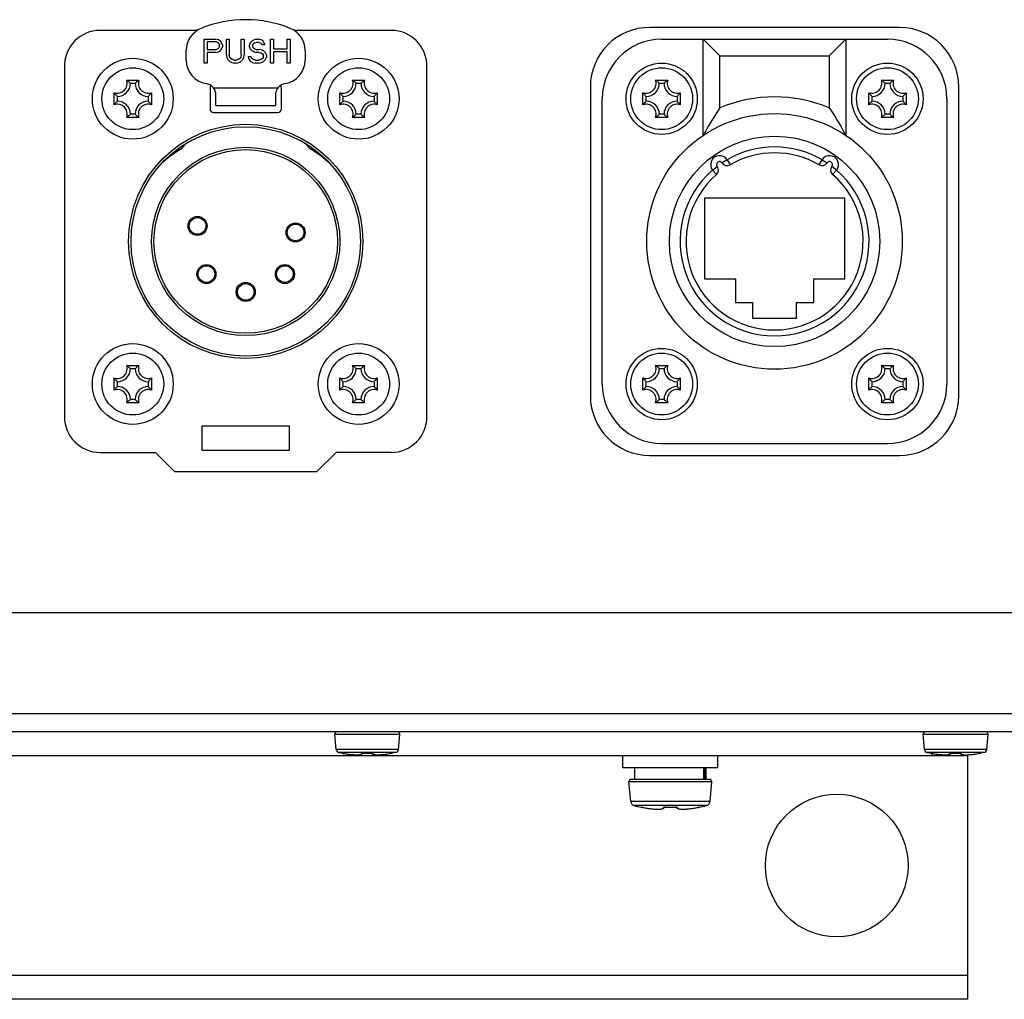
# Model space of a CAD drawing. Extents: x 0 to 420, y 0 to 297.
# Tile 43 of 48: x 248 to 273, y 191 to 216. Entities that reach past the tile are written whole.
import ezdxf

# ---------------------------------------------------------------- set-up
doc = ezdxf.new("R2010")
doc.units = 0
doc.header["$LTSCALE"] = 23.1
doc.layers.get('0').update_dxf_attribs({"linetype": 'CONTINUOUS'})
doc.layers.add('02___PRT_ALL_AXES', color=7, linetype='CONTINUOUS')
doc.layers.add('AXES', color=7, linetype='CONTINUOUS')

msp = doc.modelspace()

# ---------------------------------------------------------------- linework, layer by layer
at = {"color": 7, "linetype": 'CONTINUOUS'}
for p, q in [((252.626, 215.882), (250.175, 215.882)), ((257.525, 215.882), (255.073, 215.882)), ((270.35, 215.957), (264.05, 215.957)), ((252.8, 215.657), (253.1, 215.657)), ((252.8, 215.057), (252.8, 215.657)), ((253.112, 215.593), (252.875, 215.593)), ((252.875, 215.593), (252.875, 215.401)), ((253.162, 215.644), (253.1, 215.657)), ((253.112, 215.593), (253.15, 215.58)), ((253.15, 215.58), (253.175, 215.554)), ((253.212, 215.606), (253.162, 215.644)), ((253.175, 215.554), (253.187, 215.516)), ((253.187, 215.478), (253.187, 215.516)), ((253.25, 215.554), (253.212, 215.606)), ((253.262, 215.516), (253.25, 215.554)), ((253.262, 215.516), (253.262, 215.465)), ((253.362, 215.657), (253.437, 215.657)), ((253.362, 215.261), (253.362, 215.657)), ((253.437, 215.657), (253.437, 215.261)), ((253.737, 215.657), (253.812, 215.657)), ((253.737, 215.261), (253.737, 215.657)), ((253.812, 215.657), (253.812, 215.261)), ((253.962, 215.567), (253.95, 215.516)), ((253.95, 215.465), (253.95, 215.516)), ((254.012, 215.618), (253.962, 215.567)), ((254.062, 215.644), (254.012, 215.618)), ((254.025, 215.503), (254.037, 215.542)), ((254.025, 215.503), (254.025, 215.478)), ((254.037, 215.542), (254.075, 215.567)), ((254.112, 215.657), (254.062, 215.644)), ((254.075, 215.567), (254.112, 215.58)), ((254.112, 215.657), (254.175, 215.657)), ((254.187, 215.58), (254.112, 215.58)), ((254.237, 215.644), (254.175, 215.657)), ((254.187, 215.58), (254.225, 215.567)), ((254.225, 215.567), (254.25, 215.542)), ((254.287, 215.606), (254.237, 215.644)), ((254.25, 215.542), (254.262, 215.516)), ((254.337, 215.516), (254.262, 215.516)), ((254.325, 215.554), (254.287, 215.606)), ((254.337, 215.516), (254.325, 215.554)), ((254.475, 215.657), (254.55, 215.657)), ((254.475, 215.057), (254.475, 215.657)), ((254.55, 215.657), (254.55, 215.414)), ((254.9, 215.657), (254.975, 215.657)), ((254.9, 215.414), (254.9, 215.657)), ((254.975, 215.657), (254.975, 215.057)), ((264.35, 215.657), (270.05, 215.657)), ((265.4, 215.657), (265.82, 215.237)), ((265.4, 213.233), (265.4, 215.657)), ((268.58, 215.237), (269, 215.657)), ((269, 215.657), (269, 213.233)), ((252.35, 215.132), (252.35, 215.376)), ((252.875, 215.401), (253.112, 215.401)), ((253.1, 215.325), (252.875, 215.325)), ((252.875, 215.325), (252.875, 215.057)), ((253.1, 215.325), (253.162, 215.337)), ((253.15, 215.414), (253.112, 215.401)), ((253.175, 215.44), (253.15, 215.414)), ((253.162, 215.337), (253.212, 215.376)), ((253.187, 215.478), (253.175, 215.44)), ((253.212, 215.376), (253.25, 215.427)), ((253.25, 215.427), (253.262, 215.465)), ((253.362, 215.261), (253.375, 215.197)), ((253.45, 215.21), (253.437, 215.261)), ((253.737, 215.261), (253.725, 215.21)), ((253.8, 215.197), (253.812, 215.261)), ((253.95, 215.465), (253.962, 215.414)), ((253.962, 215.414), (254.012, 215.363)), ((254.012, 215.363), (254.062, 215.337)), ((254.037, 215.44), (254.025, 215.478)), ((254.075, 215.414), (254.037, 215.44)), ((254.062, 215.337), (254.112, 215.325)), ((254.112, 215.401), (254.075, 215.414)), ((254.112, 215.401), (254.187, 215.401)), ((254.187, 215.325), (254.112, 215.325)), ((254.25, 215.388), (254.187, 215.401)), ((254.187, 215.325), (254.237, 215.312)), ((254.237, 215.312), (254.275, 215.286)), ((254.3, 215.363), (254.25, 215.388)), ((254.275, 215.286), (254.3, 215.248)), ((254.35, 215.312), (254.3, 215.363)), ((254.3, 215.21), (254.3, 215.248)), ((254.375, 215.261), (254.35, 215.312)), ((254.375, 215.261), (254.375, 215.197)), ((254.55, 215.414), (254.9, 215.414)), ((254.9, 215.337), (254.55, 215.337)), ((254.55, 215.337), (254.55, 215.057)), ((254.9, 215.057), (254.9, 215.337)), ((255.35, 215.376), (255.35, 215.132)), ((252.875, 215.057), (252.8, 215.057)), ((253.375, 215.197), (253.4, 215.146)), ((253.4, 215.146), (253.45, 215.095)), ((253.475, 215.171), (253.45, 215.21)), ((253.45, 215.095), (253.5, 215.069)), ((253.512, 215.146), (253.475, 215.171)), ((253.5, 215.069), (253.562, 215.057)), ((253.562, 215.133), (253.512, 215.146)), ((253.562, 215.133), (253.612, 215.133)), ((253.612, 215.057), (253.562, 215.057)), ((253.662, 215.146), (253.612, 215.133)), ((253.612, 215.057), (253.675, 215.069)), ((253.7, 215.171), (253.662, 215.146)), ((253.675, 215.069), (253.725, 215.095)), ((253.725, 215.21), (253.7, 215.171)), ((253.725, 215.095), (253.775, 215.146)), ((253.775, 215.146), (253.8, 215.197)), ((253.912, 215.223), (253.987, 215.223)), ((253.912, 215.223), (253.925, 215.171)), ((253.925, 215.171), (253.962, 215.108)), ((253.962, 215.108), (254.025, 215.069)), ((254, 215.184), (253.987, 215.223)), ((254.037, 215.146), (254, 215.184)), ((254.025, 215.069), (254.087, 215.057)), ((254.087, 215.133), (254.037, 215.146)), ((254.087, 215.133), (254.187, 215.133)), ((254.187, 215.057), (254.087, 215.057)), ((254.237, 215.146), (254.187, 215.133)), ((254.187, 215.057), (254.25, 215.069)), ((254.275, 215.171), (254.237, 215.146)), ((254.25, 215.069), (254.3, 215.095)), ((254.3, 215.21), (254.275, 215.171)), ((254.3, 215.095), (254.35, 215.146)), ((254.35, 215.146), (254.375, 215.197)), ((254.55, 215.057), (254.475, 215.057)), ((254.975, 215.057), (254.9, 215.057)), ((265.82, 215.237), (268.58, 215.237)), ((265.82, 213.93), (265.82, 215.237)), ((268.58, 215.237), (268.58, 213.93)), ((249.275, 214.982), (249.275, 206.132)), ((258.425, 206.132), (258.425, 214.982)), ((250.846, 214.627), (251.153, 214.627)), ((250.863, 214.615), (250.846, 214.627)), ((250.94, 214.547), (251.06, 214.547)), ((251.137, 214.615), (251.153, 214.627)), ((256.546, 214.627), (256.853, 214.627)), ((256.563, 214.615), (256.546, 214.627)), ((256.64, 214.547), (256.76, 214.547)), ((256.837, 214.615), (256.853, 214.627)), ((264.196, 214.627), (264.503, 214.627)), ((264.29, 214.547), (264.41, 214.547)), ((269.896, 214.627), (270.203, 214.627)), ((269.99, 214.547), (270.11, 214.547)), ((250.542, 214.294), (250.529, 214.31)), ((250.529, 214.003), (250.529, 214.31)), ((251.458, 214.294), (251.47, 214.31)), ((251.47, 214.31), (251.47, 214.003)), ((252.95, 214.434), (252.95, 213.902)), ((253.032, 214.434), (254.667, 214.434)), ((253.1, 213.984), (253.1, 214.244)), ((254.6, 214.244), (254.6, 213.984)), ((254.75, 213.902), (254.75, 214.434)), ((256.242, 214.294), (256.229, 214.31)), ((256.229, 214.003), (256.229, 214.31)), ((257.158, 214.294), (257.17, 214.31)), ((257.17, 214.31), (257.17, 214.003)), ((262.55, 214.457), (262.55, 206.657)), ((263.879, 214.003), (263.879, 214.31)), ((264.82, 214.31), (264.82, 214.003)), ((269.579, 214.003), (269.579, 214.31)), ((270.52, 214.31), (270.52, 214.003)), ((271.85, 206.657), (271.85, 214.457)), ((250.542, 214.02), (250.529, 214.003)), ((250.61, 214.097), (250.61, 214.217)), ((251.39, 214.217), (251.39, 214.097)), ((251.458, 214.02), (251.47, 214.003)), ((256.242, 214.02), (256.229, 214.003)), ((256.31, 214.097), (256.31, 214.217)), ((257.09, 214.217), (257.09, 214.097)), ((257.158, 214.02), (257.17, 214.003)), ((263.96, 214.097), (263.96, 214.217)), ((264.74, 214.217), (264.74, 214.097)), ((269.66, 214.097), (269.66, 214.217)), ((270.44, 214.217), (270.44, 214.097)), ((251.06, 213.767), (250.94, 213.767)), ((253.04, 213.812), (254.66, 213.812)), ((253.1, 213.984), (254.6, 213.984)), ((256.76, 213.767), (256.64, 213.767)), ((264.41, 213.767), (264.29, 213.767)), ((270.11, 213.767), (269.99, 213.767)), ((250.863, 213.699), (250.846, 213.686)), ((251.153, 213.686), (250.846, 213.686)), ((251.137, 213.699), (251.153, 213.686)), ((256.563, 213.699), (256.546, 213.686)), ((256.853, 213.686), (256.546, 213.686)), ((256.837, 213.699), (256.853, 213.686)), ((264.503, 213.686), (264.196, 213.686)), ((270.203, 213.686), (269.896, 213.686)), ((266, 212.618), (265.874, 212.537)), ((266, 212.618), (266.076, 212.488)), ((268.324, 212.488), (268.399, 212.618)), ((268.399, 212.618), (268.525, 212.537)), ((265.635, 212.356), (265.752, 212.449)), ((265.733, 212.243), (265.635, 212.356)), ((268.765, 212.356), (268.647, 212.449)), ((268.765, 212.356), (268.666, 212.243)), ((268.97, 211.652), (265.43, 211.652)), ((265.43, 211.652), (265.43, 209.612)), ((268.97, 209.612), (268.97, 211.652)), ((265.43, 209.612), (266.21, 209.612)), ((266.21, 209.612), (266.21, 209.012)), ((268.19, 209.612), (268.97, 209.612)), ((268.19, 209.012), (268.19, 209.612)), ((266.21, 209.012), (266.645, 209.012)), ((266.645, 209.012), (266.645, 208.622)), ((267.755, 209.012), (268.19, 209.012)), ((267.755, 208.622), (267.755, 209.012)), ((266.645, 208.622), (267.755, 208.622)), ((250.846, 207.427), (251.153, 207.427)), ((250.863, 207.415), (250.846, 207.427)), ((250.94, 207.347), (251.06, 207.347)), ((251.137, 207.415), (251.153, 207.427)), ((256.546, 207.427), (256.853, 207.427)), ((256.563, 207.415), (256.546, 207.427)), ((256.64, 207.347), (256.76, 207.347)), ((256.837, 207.415), (256.853, 207.427)), ((264.196, 207.427), (264.503, 207.427)), ((264.29, 207.347), (264.41, 207.347)), ((269.896, 207.427), (270.203, 207.427)), ((269.99, 207.347), (270.11, 207.347)), ((250.542, 207.094), (250.529, 207.11)), ((250.529, 206.803), (250.529, 207.11)), ((251.458, 207.094), (251.47, 207.11)), ((251.47, 207.11), (251.47, 206.803)), ((256.242, 207.094), (256.229, 207.11)), ((256.229, 206.803), (256.229, 207.11)), ((257.158, 207.094), (257.17, 207.11)), ((257.17, 207.11), (257.17, 206.803)), ((263.879, 206.803), (263.879, 207.11)), ((264.82, 207.11), (264.82, 206.803)), ((269.579, 206.803), (269.579, 207.11)), ((270.52, 207.11), (270.52, 206.803)), ((250.542, 206.82), (250.529, 206.803)), ((250.61, 206.897), (250.61, 207.017)), ((251.39, 207.017), (251.39, 206.897)), ((251.458, 206.82), (251.47, 206.803)), ((256.242, 206.82), (256.229, 206.803)), ((256.31, 206.897), (256.31, 207.017)), ((257.09, 207.017), (257.09, 206.897)), ((257.158, 206.82), (257.17, 206.803)), ((263.96, 206.897), (263.96, 207.017)), ((264.74, 207.017), (264.74, 206.897)), ((269.66, 206.897), (269.66, 207.017)), ((270.44, 207.017), (270.44, 206.897)), ((251.06, 206.567), (250.94, 206.567)), ((256.76, 206.567), (256.64, 206.567)), ((264.41, 206.567), (264.29, 206.567)), ((270.11, 206.567), (269.99, 206.567)), ((250.863, 206.499), (250.846, 206.486)), ((251.153, 206.486), (250.846, 206.486)), ((251.137, 206.499), (251.153, 206.486)), ((256.563, 206.499), (256.546, 206.486)), ((256.853, 206.486), (256.546, 206.486)), ((256.837, 206.499), (256.853, 206.486)), ((264.503, 206.486), (264.196, 206.486)), ((270.203, 206.486), (269.896, 206.486)), ((254.96, 205.892), (252.74, 205.892)), ((252.74, 205.892), (252.74, 205.292)), ((254.96, 205.292), (254.96, 205.892)), ((264.35, 205.457), (270.05, 205.457)), ((250.175, 205.232), (251.57, 205.232)), ((251.57, 205.232), (252.05, 204.752)), ((252.74, 205.292), (254.96, 205.292)), ((255.65, 204.752), (256.13, 205.232)), ((257.525, 205.232), (256.13, 205.232)), ((264.05, 205.157), (270.35, 205.157)), ((252.05, 204.752), (255.65, 204.752)), ((289.17, 201.182), (194.97, 201.182)), ((288.72, 198.632), (195.42, 198.632)), ((288.72, 198.182), (195.42, 198.182)), ((257.739, 198.116), (256.1, 198.116)), ((256.134, 197.737), (256.1, 198.116)), ((257.706, 197.737), (257.739, 198.116)), ((272.589, 198.116), (270.95, 198.116)), ((270.984, 197.737), (270.95, 198.116)), ((272.556, 197.737), (272.589, 198.116)), ((257.706, 197.737), (256.134, 197.737)), ((257.635, 197.657), (256.204, 197.657)), ((256.204, 197.657), (256.293, 197.639)), ((256.293, 197.639), (256.293, 197.64)), ((256.299, 197.64), (256.299, 197.64)), ((256.301, 197.64), (256.306, 197.639)), ((256.305, 197.639), (256.311, 197.638)), ((256.309, 197.639), (256.315, 197.638)), ((256.313, 197.638), (256.322, 197.637)), ((256.322, 197.637), (256.334, 197.635)), ((256.344, 197.633), (256.331, 197.635)), ((256.356, 197.631), (256.343, 197.633)), ((256.353, 197.632), (256.356, 197.631)), ((256.356, 197.631), (256.387, 197.626)), ((256.356, 197.631), (256.356, 197.631)), ((256.379, 197.627), (256.394, 197.625)), ((256.387, 197.626), (256.422, 197.621)), ((256.417, 197.622), (256.43, 197.62)), ((256.422, 197.621), (256.456, 197.616)), ((256.422, 197.621), (256.456, 197.616)), ((256.455, 197.617), (256.489, 197.613)), ((256.478, 197.614), (256.495, 197.612)), ((256.488, 197.613), (256.519, 197.609)), ((256.515, 197.61), (256.533, 197.608)), ((256.519, 197.609), (256.549, 197.607)), ((256.535, 197.608), (256.553, 197.606)), ((256.548, 197.607), (256.576, 197.605)), ((256.576, 197.605), (256.602, 197.603)), ((256.601, 197.603), (256.626, 197.602)), ((256.625, 197.602), (256.648, 197.602)), ((256.648, 197.602), (256.668, 197.602)), ((256.668, 197.602), (256.687, 197.602)), ((256.687, 197.602), (256.704, 197.603)), ((256.704, 197.603), (256.72, 197.604)), ((256.72, 197.604), (256.733, 197.606)), ((256.81, 197.639), (256.815, 197.64)), ((256.815, 197.639), (256.82, 197.64)), ((256.819, 197.64), (256.824, 197.64)), ((256.824, 197.64), (256.829, 197.64)), ((256.829, 197.64), (256.834, 197.64)), ((256.834, 197.64), (256.863, 197.639)), ((256.837, 197.64), (256.837, 197.64)), ((256.92, 197.639), (256.945, 197.639)), ((257.008, 197.64), (256.982, 197.64)), ((257.002, 197.64), (257.002, 197.64)), ((257.037, 197.638), (257.037, 197.638)), ((257.135, 197.603), (257.152, 197.602)), ((257.152, 197.602), (257.171, 197.602)), ((257.171, 197.602), (257.192, 197.602)), ((257.192, 197.602), (257.214, 197.602)), ((257.214, 197.602), (257.238, 197.603)), ((257.238, 197.603), (257.264, 197.605)), ((257.258, 197.604), (257.275, 197.606)), ((257.263, 197.605), (257.292, 197.607)), ((257.291, 197.607), (257.32, 197.609)), ((257.311, 197.609), (257.329, 197.61)), ((257.32, 197.609), (257.351, 197.613)), ((257.35, 197.612), (257.383, 197.616)), ((257.373, 197.615), (257.388, 197.617)), ((257.383, 197.616), (257.417, 197.621)), ((257.41, 197.62), (257.422, 197.622)), ((257.417, 197.621), (257.452, 197.626)), ((257.417, 197.621), (257.452, 197.626)), ((257.446, 197.625), (257.459, 197.627)), ((257.452, 197.626), (257.501, 197.634)), ((257.484, 197.631), (257.484, 197.631)), ((257.513, 197.636), (257.5, 197.634)), ((257.517, 197.637), (257.509, 197.635)), ((257.526, 197.638), (257.517, 197.637)), ((257.531, 197.639), (257.523, 197.638)), ((257.534, 197.639), (257.529, 197.638)), ((257.532, 197.639), (257.535, 197.639)), ((257.536, 197.639), (257.54, 197.64)), ((257.54, 197.64), (257.541, 197.64)), ((257.635, 197.657), (257.546, 197.639)), ((257.546, 197.64), (257.546, 197.639)), ((272.556, 197.737), (270.984, 197.737)), ((272.485, 197.657), (271.054, 197.657)), ((271.054, 197.657), (271.143, 197.639)), ((271.143, 197.639), (271.143, 197.64)), ((271.149, 197.64), (271.149, 197.64)), ((271.151, 197.64), (271.156, 197.639)), ((271.155, 197.639), (271.161, 197.638)), ((271.159, 197.639), (271.165, 197.638)), ((271.163, 197.638), (271.172, 197.637)), ((271.17, 197.64), (271.17, 197.582)), ((271.172, 197.637), (271.184, 197.635)), ((271.194, 197.633), (271.181, 197.635)), ((271.206, 197.631), (271.193, 197.633)), ((271.203, 197.632), (271.206, 197.631)), ((271.206, 197.631), (271.237, 197.626)), ((271.206, 197.631), (271.206, 197.631)), ((271.229, 197.627), (271.244, 197.625)), ((271.237, 197.626), (271.272, 197.621)), ((271.267, 197.622), (271.28, 197.62)), ((271.272, 197.621), (271.306, 197.616)), ((271.272, 197.621), (271.306, 197.616)), ((271.305, 197.617), (271.339, 197.613)), ((271.328, 197.614), (271.345, 197.612)), ((271.338, 197.613), (271.369, 197.609)), ((271.365, 197.61), (271.383, 197.608)), ((271.369, 197.609), (271.399, 197.607)), ((271.385, 197.608), (271.403, 197.606)), ((271.398, 197.607), (271.426, 197.605)), ((271.426, 197.605), (271.452, 197.603)), ((271.451, 197.603), (271.476, 197.602)), ((271.475, 197.602), (271.498, 197.602)), ((271.498, 197.602), (271.518, 197.602)), ((271.518, 197.602), (271.537, 197.602)), ((271.537, 197.602), (271.554, 197.603)), ((271.554, 197.603), (271.57, 197.604)), ((271.57, 197.604), (271.583, 197.606)), ((271.66, 197.639), (271.665, 197.64)), ((271.665, 197.639), (271.67, 197.64)), ((271.669, 197.64), (271.674, 197.64)), ((271.674, 197.64), (271.679, 197.64)), ((271.679, 197.64), (271.684, 197.64)), ((271.684, 197.64), (271.713, 197.639)), ((271.687, 197.64), (271.687, 197.64)), ((271.77, 197.639), (271.795, 197.639)), ((271.858, 197.64), (271.832, 197.64)), ((271.852, 197.64), (271.852, 197.64)), ((271.887, 197.638), (271.887, 197.638)), ((271.985, 197.603), (272.002, 197.602)), ((272.002, 197.602), (272.021, 197.602)), ((272.021, 197.602), (272.042, 197.602)), ((272.042, 197.602), (272.064, 197.602)), ((272.064, 197.602), (272.088, 197.603)), ((272.07, 197.602), (272.07, 191.432)), ((272.088, 197.603), (272.114, 197.605)), ((272.108, 197.604), (272.125, 197.606)), ((272.113, 197.605), (272.142, 197.607)), ((272.141, 197.607), (272.17, 197.609)), ((272.161, 197.609), (272.179, 197.61)), ((272.17, 197.609), (272.201, 197.613)), ((272.2, 197.612), (272.233, 197.616)), ((272.223, 197.615), (272.238, 197.617)), ((272.233, 197.616), (272.267, 197.621)), ((272.26, 197.62), (272.272, 197.622)), ((272.267, 197.621), (272.302, 197.626)), ((272.267, 197.621), (272.302, 197.626)), ((272.296, 197.625), (272.309, 197.627)), ((272.302, 197.626), (272.351, 197.634)), ((272.334, 197.631), (272.334, 197.631)), ((272.363, 197.636), (272.35, 197.634)), ((272.367, 197.637), (272.359, 197.635)), ((272.376, 197.638), (272.367, 197.637)), ((272.381, 197.639), (272.373, 197.638)), ((272.384, 197.639), (272.379, 197.638)), ((272.382, 197.639), (272.385, 197.639)), ((272.386, 197.639), (272.39, 197.64)), ((272.39, 197.64), (272.391, 197.64)), ((272.485, 197.657), (272.396, 197.639)), ((272.396, 197.64), (272.396, 197.639)), ((212.07, 197.582), (272.07, 197.582)), ((263.37, 197.282), (263.37, 197.582)), ((265.77, 197.282), (265.77, 197.582)), ((263.37, 197.282), (265.77, 197.282)), ((263.67, 196.982), (263.67, 197.282)), ((265.415, 196.982), (265.415, 197.282)), ((265.448, 196.982), (265.448, 197.282)), ((265.47, 196.982), (265.47, 197.282)), ((265.614, 196.916), (263.525, 196.916)), ((263.568, 196.425), (263.525, 196.916)), ((265.554, 196.982), (263.585, 196.982)), ((265.571, 196.425), (265.614, 196.916)), ((265.571, 196.425), (263.568, 196.425)), ((265.482, 196.319), (263.658, 196.319)), ((263.836, 196.277), (263.836, 196.279)), ((263.842, 196.279), (263.842, 196.279)), ((263.842, 196.279), (263.849, 196.278)), ((263.849, 196.278), (263.85, 196.278)), ((263.849, 196.278), (263.855, 196.277)), ((263.852, 196.277), (263.86, 196.276)), ((263.865, 196.275), (263.856, 196.277)), ((263.863, 196.276), (263.87, 196.274)), ((263.868, 196.275), (263.877, 196.273)), ((263.874, 196.274), (263.883, 196.272)), ((263.882, 196.272), (263.893, 196.27)), ((263.892, 196.27), (263.899, 196.269)), ((263.899, 196.269), (263.899, 196.269)), ((263.899, 196.269), (263.936, 196.262)), ((263.932, 196.263), (263.979, 196.255)), ((263.95, 196.26), (263.963, 196.257)), ((263.963, 196.257), (263.992, 196.253)), ((263.979, 196.255), (264.022, 196.248)), ((264.022, 196.248), (264.065, 196.243)), ((264.064, 196.243), (264.105, 196.238)), ((264.096, 196.239), (264.114, 196.237)), ((264.105, 196.238), (264.144, 196.234)), ((264.137, 196.235), (264.157, 196.233)), ((264.144, 196.234), (264.181, 196.231)), ((264.181, 196.231), (264.215, 196.23)), ((264.215, 196.23), (264.246, 196.229)), ((264.246, 196.229), (264.274, 196.229)), ((264.274, 196.229), (264.3, 196.23)), ((264.3, 196.23), (264.322, 196.231)), ((264.322, 196.231), (264.342, 196.234)), ((264.342, 196.234), (264.359, 196.237)), ((264.359, 196.237), (264.374, 196.24)), ((264.417, 196.268), (264.422, 196.277)), ((264.45, 196.279), (264.445, 196.279)), ((264.45, 196.279), (264.454, 196.278)), ((264.454, 196.279), (264.454, 196.278)), ((264.694, 196.279), (264.685, 196.279)), ((264.685, 196.279), (264.685, 196.278)), ((264.78, 196.237), (264.798, 196.234)), ((264.798, 196.234), (264.817, 196.231)), ((264.817, 196.231), (264.84, 196.23)), ((264.84, 196.23), (264.865, 196.229)), ((264.865, 196.229), (264.893, 196.229)), ((264.893, 196.229), (264.925, 196.23)), ((264.924, 196.23), (264.959, 196.231)), ((264.958, 196.231), (264.995, 196.234)), ((264.979, 196.233), (264.998, 196.234)), ((264.995, 196.234), (265.034, 196.238)), ((265.023, 196.237), (265.042, 196.239)), ((265.034, 196.238), (265.075, 196.243)), ((265.067, 196.242), (265.091, 196.245)), ((265.075, 196.243), (265.117, 196.248)), ((265.117, 196.248), (265.161, 196.255)), ((265.145, 196.252), (265.175, 196.257)), ((265.16, 196.255), (265.206, 196.263)), ((265.203, 196.262), (265.24, 196.269)), ((265.24, 196.269), (265.25, 196.271)), ((265.24, 196.269), (265.24, 196.269)), ((265.248, 196.27), (265.258, 196.272)), ((265.256, 196.272), (265.266, 196.274)), ((265.265, 196.274), (265.273, 196.275)), ((265.279, 196.276), (265.27, 196.274)), ((265.283, 196.277), (265.276, 196.275)), ((265.287, 196.277), (265.282, 196.276)), ((265.289, 196.278), (265.29, 196.278)), ((265.29, 196.278), (265.297, 196.279)), ((265.297, 196.279), (265.297, 196.279)), ((265.304, 196.279), (265.304, 196.277)), ((272.07, 192.032), (212.07, 192.032)), ((272.07, 191.432), (212.07, 191.432))]:
    msp.add_line(p, q, dxfattribs=at)
for points in [[(250.94, 214.547), (250.925, 214.561), (250.909, 214.575), (250.894, 214.589), (250.878, 214.602), (250.863, 214.615)], [(251.06, 214.547), (251.075, 214.561), (251.09, 214.575), (251.105, 214.589), (251.121, 214.602), (251.137, 214.615)], [(256.64, 214.547), (256.625, 214.561), (256.609, 214.575), (256.594, 214.589), (256.578, 214.602), (256.563, 214.615)], [(256.76, 214.547), (256.775, 214.561), (256.79, 214.575), (256.805, 214.589), (256.821, 214.602), (256.837, 214.615)], [(264.29, 214.547), (264.275, 214.561), (264.259, 214.575), (264.244, 214.589), (264.228, 214.602), (264.213, 214.615), (264.196, 214.627)], [(264.41, 214.547), (264.425, 214.561), (264.44, 214.575), (264.455, 214.589), (264.471, 214.602), (264.487, 214.615), (264.503, 214.627)], [(269.99, 214.547), (269.975, 214.561), (269.959, 214.575), (269.944, 214.589), (269.928, 214.602), (269.913, 214.615), (269.896, 214.627)], [(270.11, 214.547), (270.125, 214.561), (270.14, 214.575), (270.155, 214.589), (270.171, 214.602), (270.187, 214.615), (270.203, 214.627)], [(250.61, 214.217), (250.595, 214.232), (250.581, 214.247), (250.567, 214.262), (250.554, 214.278), (250.542, 214.294)], [(251.39, 214.217), (251.404, 214.232), (251.418, 214.247), (251.432, 214.262), (251.445, 214.278), (251.458, 214.294)], [(256.31, 214.217), (256.295, 214.232), (256.281, 214.247), (256.267, 214.262), (256.254, 214.278), (256.242, 214.294)], [(257.09, 214.217), (257.104, 214.232), (257.118, 214.247), (257.132, 214.262), (257.145, 214.278), (257.158, 214.294)], [(263.96, 214.217), (263.945, 214.232), (263.931, 214.247), (263.917, 214.262), (263.904, 214.278), (263.892, 214.294), (263.879, 214.31)], [(264.74, 214.217), (264.754, 214.232), (264.768, 214.247), (264.782, 214.262), (264.795, 214.278), (264.808, 214.294), (264.82, 214.31)], [(269.66, 214.217), (269.645, 214.232), (269.631, 214.247), (269.617, 214.262), (269.604, 214.278), (269.592, 214.294), (269.579, 214.31)], [(270.44, 214.217), (270.454, 214.232), (270.468, 214.247), (270.482, 214.262), (270.495, 214.278), (270.508, 214.294), (270.52, 214.31)], [(250.61, 214.097), (250.595, 214.082), (250.581, 214.066), (250.567, 214.051), (250.554, 214.035), (250.542, 214.02)], [(251.39, 214.097), (251.404, 214.082), (251.418, 214.066), (251.432, 214.051), (251.445, 214.035), (251.458, 214.02)], [(256.31, 214.097), (256.295, 214.082), (256.281, 214.066), (256.267, 214.051), (256.254, 214.035), (256.242, 214.02)], [(257.09, 214.097), (257.104, 214.082), (257.118, 214.066), (257.132, 214.051), (257.145, 214.035), (257.158, 214.02)], [(263.96, 214.097), (263.945, 214.082), (263.931, 214.066), (263.917, 214.051), (263.904, 214.035), (263.892, 214.02), (263.879, 214.003)], [(264.74, 214.097), (264.754, 214.082), (264.768, 214.066), (264.782, 214.051), (264.795, 214.035), (264.808, 214.02), (264.82, 214.003)], [(269.66, 214.097), (269.645, 214.082), (269.631, 214.066), (269.617, 214.051), (269.604, 214.035), (269.592, 214.02), (269.579, 214.003)], [(270.44, 214.097), (270.454, 214.082), (270.468, 214.066), (270.482, 214.051), (270.495, 214.035), (270.508, 214.02), (270.52, 214.003)], [(250.94, 213.767), (250.925, 213.752), (250.909, 213.738), (250.894, 213.724), (250.878, 213.711), (250.863, 213.699)], [(251.06, 213.767), (251.075, 213.752), (251.09, 213.738), (251.105, 213.724), (251.121, 213.711), (251.137, 213.699)], [(256.64, 213.767), (256.625, 213.752), (256.609, 213.738), (256.594, 213.724), (256.578, 213.711), (256.563, 213.699)], [(256.76, 213.767), (256.775, 213.752), (256.79, 213.738), (256.805, 213.724), (256.821, 213.711), (256.837, 213.699)], [(264.29, 213.767), (264.275, 213.752), (264.259, 213.738), (264.244, 213.724), (264.228, 213.711), (264.213, 213.699), (264.196, 213.686)], [(264.41, 213.767), (264.425, 213.752), (264.44, 213.738), (264.455, 213.724), (264.471, 213.711), (264.487, 213.699), (264.503, 213.686)], [(265.82, 213.93), (265.742, 213.812), (265.667, 213.695), (265.596, 213.579), (265.527, 213.463), (265.462, 213.347), (265.4, 213.233)], [(268.58, 213.93), (268.656, 213.814), (268.73, 213.698), (268.801, 213.582), (268.87, 213.466), (268.936, 213.349), (269, 213.233)], [(269.99, 213.767), (269.975, 213.752), (269.959, 213.738), (269.944, 213.724), (269.928, 213.711), (269.913, 213.699), (269.896, 213.686)], [(270.11, 213.767), (270.125, 213.752), (270.14, 213.738), (270.155, 213.724), (270.171, 213.711), (270.187, 213.699), (270.203, 213.686)], [(250.94, 207.347), (250.925, 207.361), (250.909, 207.375), (250.894, 207.389), (250.878, 207.402), (250.863, 207.415)], [(251.06, 207.347), (251.075, 207.361), (251.09, 207.375), (251.105, 207.389), (251.121, 207.402), (251.137, 207.415)], [(256.64, 207.347), (256.625, 207.361), (256.609, 207.375), (256.594, 207.389), (256.578, 207.402), (256.563, 207.415)], [(256.76, 207.347), (256.775, 207.361), (256.79, 207.375), (256.805, 207.389), (256.821, 207.402), (256.837, 207.415)], [(264.29, 207.347), (264.275, 207.361), (264.259, 207.375), (264.244, 207.389), (264.228, 207.402), (264.213, 207.415), (264.196, 207.427)], [(264.41, 207.347), (264.425, 207.361), (264.44, 207.375), (264.455, 207.389), (264.471, 207.402), (264.487, 207.415), (264.503, 207.427)], [(269.99, 207.347), (269.975, 207.361), (269.959, 207.375), (269.944, 207.389), (269.928, 207.402), (269.913, 207.415), (269.896, 207.427)], [(270.11, 207.347), (270.125, 207.361), (270.14, 207.375), (270.155, 207.389), (270.171, 207.402), (270.187, 207.415), (270.203, 207.427)], [(250.61, 207.017), (250.595, 207.032), (250.581, 207.047), (250.567, 207.062), (250.554, 207.078), (250.542, 207.094)], [(251.39, 207.017), (251.404, 207.032), (251.418, 207.047), (251.432, 207.062), (251.445, 207.078), (251.458, 207.094)], [(256.31, 207.017), (256.295, 207.032), (256.281, 207.047), (256.267, 207.062), (256.254, 207.078), (256.242, 207.094)], [(257.09, 207.017), (257.104, 207.032), (257.118, 207.047), (257.132, 207.062), (257.145, 207.078), (257.158, 207.094)], [(263.96, 207.017), (263.945, 207.032), (263.931, 207.047), (263.917, 207.062), (263.904, 207.078), (263.892, 207.094), (263.879, 207.11)], [(264.74, 207.017), (264.754, 207.032), (264.768, 207.047), (264.782, 207.062), (264.795, 207.078), (264.808, 207.094), (264.82, 207.11)], [(269.66, 207.017), (269.645, 207.032), (269.631, 207.047), (269.617, 207.062), (269.604, 207.078), (269.592, 207.094), (269.579, 207.11)], [(270.44, 207.017), (270.454, 207.032), (270.468, 207.047), (270.482, 207.062), (270.495, 207.078), (270.508, 207.094), (270.52, 207.11)], [(250.61, 206.897), (250.595, 206.882), (250.581, 206.866), (250.567, 206.851), (250.554, 206.835), (250.542, 206.82)], [(251.39, 206.897), (251.404, 206.882), (251.418, 206.866), (251.432, 206.851), (251.445, 206.835), (251.458, 206.82)], [(256.31, 206.897), (256.295, 206.882), (256.281, 206.866), (256.267, 206.851), (256.254, 206.835), (256.242, 206.82)], [(257.09, 206.897), (257.104, 206.882), (257.118, 206.866), (257.132, 206.851), (257.145, 206.835), (257.158, 206.82)], [(263.96, 206.897), (263.945, 206.882), (263.931, 206.866), (263.917, 206.851), (263.904, 206.835), (263.892, 206.82), (263.879, 206.803)], [(264.74, 206.897), (264.754, 206.882), (264.768, 206.866), (264.782, 206.851), (264.795, 206.835), (264.808, 206.82), (264.82, 206.803)], [(269.66, 206.897), (269.645, 206.882), (269.631, 206.866), (269.617, 206.851), (269.604, 206.835), (269.592, 206.82), (269.579, 206.803)], [(270.44, 206.897), (270.454, 206.882), (270.468, 206.866), (270.482, 206.851), (270.495, 206.835), (270.508, 206.82), (270.52, 206.803)], [(250.94, 206.567), (250.925, 206.552), (250.909, 206.538), (250.894, 206.524), (250.878, 206.511), (250.863, 206.499)], [(251.06, 206.567), (251.075, 206.552), (251.09, 206.538), (251.105, 206.524), (251.121, 206.511), (251.137, 206.499)], [(256.64, 206.567), (256.625, 206.552), (256.609, 206.538), (256.594, 206.524), (256.578, 206.511), (256.563, 206.499)], [(256.76, 206.567), (256.775, 206.552), (256.79, 206.538), (256.805, 206.524), (256.821, 206.511), (256.837, 206.499)], [(264.29, 206.567), (264.275, 206.552), (264.259, 206.538), (264.244, 206.524), (264.228, 206.511), (264.213, 206.499), (264.196, 206.486)], [(264.41, 206.567), (264.425, 206.552), (264.44, 206.538), (264.455, 206.524), (264.471, 206.511), (264.487, 206.499), (264.503, 206.486)], [(269.99, 206.567), (269.975, 206.552), (269.959, 206.538), (269.944, 206.524), (269.928, 206.511), (269.913, 206.499), (269.896, 206.486)], [(270.11, 206.567), (270.125, 206.552), (270.14, 206.538), (270.155, 206.524), (270.171, 206.511), (270.187, 206.499), (270.203, 206.486)], [(256.293, 197.64), (256.298, 197.64), (256.299, 197.64)], [(256.304, 197.639), (256.298, 197.64), (256.296, 197.64), (256.295, 197.64), (256.294, 197.64), (256.293, 197.64)], [(256.571, 197.605), (256.588, 197.604), (256.604, 197.603)], [(256.62, 197.602), (256.635, 197.602), (256.648, 197.602), (256.661, 197.602), (256.673, 197.602), (256.685, 197.602), (256.695, 197.603), (256.705, 197.603), (256.713, 197.604), (256.72, 197.605), (256.727, 197.606), (256.733, 197.606), (256.738, 197.607), (256.742, 197.608), (256.747, 197.609), (256.751, 197.61), (256.754, 197.611), (256.758, 197.612), (256.761, 197.614), (256.764, 197.615), (256.767, 197.616), (256.769, 197.618), (256.772, 197.62), (256.774, 197.622), (256.775, 197.624), (256.776, 197.627), (256.776, 197.629), (256.776, 197.631)], [(256.734, 197.606), (256.746, 197.608), (256.757, 197.61), (256.767, 197.613), (256.775, 197.616), (256.783, 197.62), (256.79, 197.625), (256.797, 197.631)], [(256.797, 197.639), (256.792, 197.638), (256.789, 197.637), (256.785, 197.637), (256.783, 197.636), (256.781, 197.635), (256.779, 197.635), (256.778, 197.634), (256.777, 197.633), (256.776, 197.633), (256.776, 197.632), (256.776, 197.631)], [(256.776, 197.631), (256.781, 197.632), (256.785, 197.632), (256.789, 197.634), (256.793, 197.636), (256.796, 197.638)], [(256.793, 197.637), (256.793, 197.637), (256.794, 197.637), (256.795, 197.637), (256.797, 197.638), (256.8, 197.638)], [(256.831, 197.64), (256.825, 197.64), (256.819, 197.64), (256.813, 197.64), (256.807, 197.64), (256.802, 197.639), (256.797, 197.639)], [(256.797, 197.631), (256.802, 197.638), (256.802, 197.638)], [(256.8, 197.638), (256.803, 197.639), (256.806, 197.639), (256.81, 197.639)], [(256.802, 197.638), (256.804, 197.639), (256.808, 197.639), (256.811, 197.639)], [(256.831, 197.64), (256.858, 197.64), (256.878, 197.64), (256.899, 197.639), (256.92, 197.639)], [(256.863, 197.639), (256.878, 197.639), (256.894, 197.639), (256.92, 197.639)], [(256.92, 197.639), (256.94, 197.639), (256.961, 197.64), (256.982, 197.64)], [(256.945, 197.639), (256.961, 197.639), (256.976, 197.639), (256.992, 197.64)], [(256.992, 197.64), (257.006, 197.64), (257.011, 197.64), (257.015, 197.64), (257.02, 197.64), (257.024, 197.64), (257.028, 197.639), (257.032, 197.639), (257.035, 197.639)], [(257.042, 197.639), (257.038, 197.639), (257.032, 197.64), (257.026, 197.64), (257.02, 197.64), (257.014, 197.64), (257.008, 197.64)], [(257.035, 197.639), (257.038, 197.638), (257.041, 197.638), (257.043, 197.638), (257.044, 197.637), (257.046, 197.637), (257.047, 197.637)], [(257.037, 197.638), (257.043, 197.631), (257.049, 197.625), (257.056, 197.62), (257.064, 197.616), (257.073, 197.613), (257.083, 197.61), (257.094, 197.608), (257.106, 197.606), (257.12, 197.604), (257.135, 197.603)], [(257.063, 197.631), (257.063, 197.632), (257.063, 197.633), (257.062, 197.633), (257.061, 197.634), (257.06, 197.635), (257.059, 197.635), (257.056, 197.636), (257.054, 197.637), (257.051, 197.637), (257.047, 197.638), (257.042, 197.639)], [(257.063, 197.631), (257.059, 197.632), (257.054, 197.632), (257.05, 197.634), (257.046, 197.636), (257.044, 197.638)], [(257.063, 197.631), (257.063, 197.629), (257.063, 197.627), (257.064, 197.624), (257.066, 197.622), (257.068, 197.619), (257.072, 197.617), (257.076, 197.615), (257.082, 197.612), (257.089, 197.61), (257.096, 197.608), (257.105, 197.607), (257.114, 197.605), (257.124, 197.604), (257.134, 197.603), (257.146, 197.603), (257.157, 197.602), (257.17, 197.602), (257.183, 197.602), (257.197, 197.602), (257.211, 197.602), (257.226, 197.603), (257.241, 197.603)], [(257.546, 197.64), (257.546, 197.64), (257.545, 197.64), (257.543, 197.64), (257.541, 197.64), (257.538, 197.64), (257.534, 197.639)], [(257.546, 197.64), (257.541, 197.64), (257.54, 197.64)], [(271.143, 197.64), (271.148, 197.64), (271.149, 197.64)], [(271.154, 197.639), (271.148, 197.64), (271.146, 197.64), (271.145, 197.64), (271.144, 197.64), (271.143, 197.64)], [(271.421, 197.605), (271.438, 197.604), (271.454, 197.603)], [(271.47, 197.602), (271.485, 197.602), (271.498, 197.602), (271.511, 197.602), (271.523, 197.602), (271.535, 197.602), (271.545, 197.603), (271.555, 197.603), (271.563, 197.604), (271.57, 197.605), (271.577, 197.606), (271.583, 197.606), (271.588, 197.607), (271.592, 197.608), (271.597, 197.609), (271.601, 197.61), (271.604, 197.611), (271.608, 197.612), (271.611, 197.614), (271.614, 197.615), (271.617, 197.616), (271.619, 197.618), (271.622, 197.62), (271.624, 197.622), (271.625, 197.624), (271.626, 197.627), (271.626, 197.629), (271.626, 197.631)], [(271.584, 197.606), (271.596, 197.608), (271.607, 197.61), (271.617, 197.613), (271.625, 197.616), (271.633, 197.62), (271.64, 197.625), (271.647, 197.631)], [(271.647, 197.639), (271.642, 197.638), (271.639, 197.637), (271.635, 197.637), (271.633, 197.636), (271.631, 197.635), (271.629, 197.635), (271.628, 197.634), (271.627, 197.633), (271.626, 197.633), (271.626, 197.632), (271.626, 197.631)], [(271.626, 197.631), (271.631, 197.632), (271.635, 197.632), (271.639, 197.634), (271.643, 197.636), (271.646, 197.638)], [(271.643, 197.637), (271.643, 197.637), (271.644, 197.637), (271.645, 197.637), (271.647, 197.638), (271.65, 197.638)], [(271.681, 197.64), (271.675, 197.64), (271.669, 197.64), (271.663, 197.64), (271.657, 197.64), (271.652, 197.639), (271.647, 197.639)], [(271.647, 197.631), (271.652, 197.638), (271.652, 197.638)], [(271.65, 197.638), (271.653, 197.639), (271.656, 197.639), (271.66, 197.639)], [(271.652, 197.638), (271.654, 197.639), (271.658, 197.639), (271.661, 197.639)], [(271.681, 197.64), (271.708, 197.64), (271.728, 197.64), (271.749, 197.639), (271.77, 197.639)], [(271.713, 197.639), (271.728, 197.639), (271.744, 197.639), (271.77, 197.639)], [(271.77, 197.639), (271.79, 197.639), (271.811, 197.64), (271.832, 197.64)], [(271.795, 197.639), (271.811, 197.639), (271.826, 197.639), (271.842, 197.64)], [(271.842, 197.64), (271.856, 197.64), (271.861, 197.64), (271.865, 197.64), (271.87, 197.64), (271.874, 197.64), (271.878, 197.639), (271.882, 197.639), (271.885, 197.639)], [(271.892, 197.639), (271.888, 197.639), (271.882, 197.64), (271.876, 197.64), (271.87, 197.64), (271.864, 197.64), (271.858, 197.64)], [(271.885, 197.639), (271.888, 197.638), (271.891, 197.638), (271.893, 197.638), (271.894, 197.637), (271.896, 197.637), (271.897, 197.637)], [(271.887, 197.638), (271.893, 197.631), (271.899, 197.625), (271.906, 197.62), (271.914, 197.616), (271.923, 197.613), (271.933, 197.61), (271.944, 197.608), (271.956, 197.606), (271.97, 197.604), (271.985, 197.603)], [(271.913, 197.631), (271.913, 197.632), (271.913, 197.633), (271.912, 197.633), (271.911, 197.634), (271.91, 197.635), (271.909, 197.635), (271.906, 197.636), (271.904, 197.637), (271.901, 197.637), (271.897, 197.638), (271.892, 197.639)], [(271.913, 197.631), (271.909, 197.632), (271.904, 197.632), (271.9, 197.634), (271.896, 197.636), (271.894, 197.638)], [(271.913, 197.631), (271.913, 197.629), (271.913, 197.627), (271.914, 197.624), (271.916, 197.622), (271.918, 197.619), (271.922, 197.617), (271.926, 197.615), (271.932, 197.612), (271.939, 197.61), (271.946, 197.608), (271.955, 197.607), (271.964, 197.605), (271.974, 197.604), (271.984, 197.603), (271.996, 197.603), (272.007, 197.602), (272.02, 197.602), (272.033, 197.602), (272.047, 197.602), (272.061, 197.602), (272.076, 197.603), (272.091, 197.603)], [(272.396, 197.64), (272.396, 197.64), (272.395, 197.64), (272.393, 197.64), (272.391, 197.64), (272.388, 197.64), (272.384, 197.639)], [(272.396, 197.64), (272.391, 197.64), (272.39, 197.64)], [(263.836, 196.279), (263.841, 196.278), (263.843, 196.279)], [(263.849, 196.278), (263.846, 196.278), (263.843, 196.279), (263.841, 196.279), (263.839, 196.279), (263.837, 196.279), (263.836, 196.279), (263.836, 196.279), (263.836, 196.279)], [(264.02, 196.249), (264.046, 196.245), (264.073, 196.242)], [(264.178, 196.232), (264.197, 196.231), (264.215, 196.23), (264.233, 196.229), (264.248, 196.229), (264.263, 196.229), (264.276, 196.229), (264.288, 196.229), (264.299, 196.23), (264.309, 196.231), (264.317, 196.231), (264.325, 196.232), (264.332, 196.233), (264.338, 196.234), (264.344, 196.235), (264.349, 196.236), (264.353, 196.237), (264.358, 196.238), (264.362, 196.239), (264.365, 196.24), (264.369, 196.241), (264.372, 196.242), (264.375, 196.244), (264.378, 196.245), (264.381, 196.247), (264.384, 196.248), (264.386, 196.25), (264.388, 196.252), (264.39, 196.254), (264.392, 196.257), (264.393, 196.259), (264.394, 196.262), (264.394, 196.265), (264.393, 196.269)], [(264.374, 196.24), (264.387, 196.245), (264.399, 196.251), (264.409, 196.258), (264.417, 196.268)], [(264.421, 196.278), (264.416, 196.278), (264.412, 196.277), (264.408, 196.277), (264.405, 196.276), (264.402, 196.275), (264.399, 196.274), (264.397, 196.274), (264.396, 196.273), (264.394, 196.272), (264.394, 196.271), (264.393, 196.27), (264.393, 196.27), (264.393, 196.269)], [(264.393, 196.269), (264.399, 196.269), (264.404, 196.271), (264.409, 196.273), (264.414, 196.276), (264.414, 196.276)], [(264.411, 196.275), (264.411, 196.276), (264.412, 196.276), (264.413, 196.276), (264.415, 196.277), (264.418, 196.277), (264.421, 196.277)], [(264.421, 196.277), (264.425, 196.278), (264.429, 196.278), (264.433, 196.278), (264.438, 196.278), (264.443, 196.279), (264.448, 196.279), (264.454, 196.278)], [(264.445, 196.279), (264.44, 196.279), (264.435, 196.279), (264.43, 196.279), (264.426, 196.279), (264.421, 196.278)], [(264.45, 196.279), (264.483, 196.278), (264.512, 196.278), (264.541, 196.277), (264.57, 196.277)], [(264.454, 196.278), (264.468, 196.278), (264.49, 196.277), (264.512, 196.277), (264.533, 196.277), (264.555, 196.277), (264.583, 196.277)], [(264.57, 196.277), (264.599, 196.277), (264.628, 196.278), (264.656, 196.278), (264.685, 196.279)], [(264.583, 196.277), (264.605, 196.277), (264.627, 196.277), (264.649, 196.277), (264.671, 196.278)], [(264.671, 196.278), (264.687, 196.278), (264.692, 196.279), (264.697, 196.279), (264.702, 196.278), (264.707, 196.278), (264.712, 196.278), (264.716, 196.278)], [(264.718, 196.278), (264.714, 196.279), (264.709, 196.279), (264.704, 196.279), (264.699, 196.279), (264.694, 196.279)], [(264.716, 196.278), (264.719, 196.277), (264.722, 196.277), (264.725, 196.276), (264.727, 196.276), (264.728, 196.276)], [(264.717, 196.277), (264.722, 196.268), (264.731, 196.258), (264.741, 196.251), (264.752, 196.245), (264.765, 196.24), (264.78, 196.237)], [(264.746, 196.269), (264.746, 196.27), (264.746, 196.27), (264.746, 196.271), (264.745, 196.272), (264.744, 196.273), (264.742, 196.274), (264.74, 196.274), (264.737, 196.275), (264.734, 196.276), (264.731, 196.277), (264.727, 196.277), (264.723, 196.278), (264.718, 196.278)], [(264.746, 196.269), (264.741, 196.269), (264.735, 196.271), (264.73, 196.273), (264.725, 196.276), (264.725, 196.276)], [(264.746, 196.269), (264.746, 196.265), (264.746, 196.262), (264.746, 196.259), (264.747, 196.257), (264.749, 196.254), (264.751, 196.252), (264.753, 196.25), (264.756, 196.248), (264.758, 196.247), (264.761, 196.245), (264.764, 196.244), (264.767, 196.242), (264.771, 196.241), (264.774, 196.24), (264.778, 196.239), (264.782, 196.238), (264.786, 196.237), (264.791, 196.236), (264.796, 196.235), (264.801, 196.234), (264.808, 196.233), (264.815, 196.232), (264.822, 196.231), (264.831, 196.231), (264.841, 196.23), (264.851, 196.229), (264.863, 196.229), (264.876, 196.229), (264.89, 196.229), (264.905, 196.229), (264.921, 196.23), (264.939, 196.23), (264.957, 196.231), (264.976, 196.233)], [(265.304, 196.279), (265.303, 196.279), (265.303, 196.279), (265.302, 196.279), (265.301, 196.279), (265.299, 196.279), (265.296, 196.279), (265.294, 196.278), (265.29, 196.278), (265.287, 196.277)], [(265.304, 196.279), (265.299, 196.278), (265.297, 196.279)]]:
    msp.add_lwpolyline(points, dxfattribs=at)
for centre, radius in [((251, 214.157), 1.02), ((256.7, 214.157), 1.02), ((264.35, 214.157), 0.9), ((270.05, 214.157), 0.9), ((251, 214.157), 0.78), ((256.7, 214.157), 0.78), ((264.35, 214.157), 0.78), ((270.05, 214.157), 0.78), ((267.2, 210.557), 3.225), ((253.85, 210.557), 2.955), ((253.85, 210.557), 2.895), ((267.2, 210.557), 2.655), ((253.85, 210.557), 2.377), ((253.85, 210.557), 2.317), ((252.635, 210.947), 0.24), ((252.635, 210.947), 0.21), ((255.11, 210.782), 0.24), ((255.11, 210.782), 0.21), ((252.86, 209.732), 0.24), ((252.86, 209.732), 0.21), ((254.84, 209.732), 0.24), ((254.84, 209.732), 0.21), ((253.85, 209.282), 0.24), ((253.85, 209.282), 0.21), ((251, 206.957), 1.02), ((256.7, 206.957), 1.02), ((264.35, 206.957), 0.9), ((270.05, 206.957), 0.9), ((251, 206.957), 0.78), ((256.7, 206.957), 0.78), ((264.35, 206.957), 0.78), ((270.05, 206.957), 0.78)]:
    msp.add_circle(centre, radius, dxfattribs=at)
for centre, radius, start, end in [((253.85, 213.152), 3, 67.9757, 112.0243), ((250.175, 214.982), 0.9, 90, 180), ((252.95, 215.376), 0.6, 112.0243, 180), ((254.75, 215.376), 0.6, 0, 67.9757), ((257.525, 214.982), 0.9, 0, 90), ((264.05, 214.457), 1.5, 90, 180), ((270.35, 214.457), 1.5, 0, 90), ((264.35, 214.157), 1.5, 90, 180), ((270.05, 214.157), 1.5, 0, 90), ((252.95, 215.132), 0.6, 180, 260.4059), ((254.75, 215.132), 0.6, 279.5941, 360), ((250.61, 214.547), 0.25, 251.3025, 18.6975), ((250.61, 214.547), 0.33, 270, 360), ((251.39, 214.547), 0.33, 180, 270), ((251.39, 214.547), 0.25, 161.3025, 288.6975), ((252.8, 214.244), 0.3, 0, 80.4059), ((254.9, 214.244), 0.3, 99.5941, 180), ((256.31, 214.547), 0.25, 251.3025, 18.6975), ((256.31, 214.547), 0.33, 270, 360), ((257.09, 214.547), 0.33, 180, 270), ((257.09, 214.547), 0.25, 161.3025, 288.6975), ((263.96, 214.547), 0.25, 251.3025, 18.6975), ((263.96, 214.547), 0.33, 270, 360), ((264.74, 214.547), 0.33, 180, 270), ((264.74, 214.547), 0.25, 161.3025, 288.6975), ((269.66, 214.547), 0.25, 251.3025, 18.6975), ((269.66, 214.547), 0.33, 270, 360), ((270.44, 214.547), 0.33, 180, 270), ((270.44, 214.547), 0.25, 161.3025, 288.6975), ((253.04, 214.434), 0.09, 140.8547, 180), ((254.66, 214.434), 0.09, 0, 39.1453), ((250.61, 213.767), 0.25, 341.3025, 108.6975), ((250.61, 213.767), 0.33, 0, 90), ((251.39, 213.767), 0.33, 90, 180), ((251.39, 213.767), 0.25, 71.3025, 198.6975), ((256.31, 213.767), 0.25, 341.3025, 108.6975), ((256.31, 213.767), 0.33, 0, 90), ((257.09, 213.767), 0.33, 90, 180), ((257.09, 213.767), 0.25, 71.3025, 198.6975), ((263.96, 213.767), 0.25, 341.3025, 108.6975), ((263.96, 213.767), 0.33, 0, 90), ((264.74, 213.767), 0.33, 90, 180), ((264.74, 213.767), 0.25, 71.3025, 198.6975), ((267.2, 210.557), 3.645, 67.753, 112.247), ((269.66, 213.767), 0.25, 341.3025, 108.6975), ((269.66, 213.767), 0.33, 0, 90), ((270.44, 213.767), 0.33, 90, 180), ((270.44, 213.767), 0.25, 71.3025, 198.6975), ((253.04, 213.902), 0.09, 180, 270), ((254.66, 213.902), 0.09, 270, 360), ((252.05, 213.14), 0.3, 301.449, 335.7101), ((255.65, 213.14), 0.3, 204.2899, 238.551), ((253.85, 210.197), 3.15, 121.449, 132.54), ((253.85, 210.197), 3.15, 47.46, 58.551), ((267.2, 210.557), 2.385, 59.8073, 120.1927), ((267.2, 210.557), 2.235, 59.8074, 120.1926), ((265.811, 212.496), 0.225, 32.8964, 218.3036), ((265.811, 212.496), 0.075, 32.8891, 218.3021), ((266, 212.618), 0.15, 212.9, 300.1941), ((268.399, 212.618), 0.15, 239.8059, 327.1044), ((268.588, 212.496), 0.225, 321.6964, 147.1036), ((268.588, 212.496), 0.075, 321.6891, 147.1021), ((267.2, 210.557), 2.385, 131.0073, 48.9927), ((265.635, 212.356), 0.15, 311.0058, 38.3044), ((268.765, 212.356), 0.15, 141.7, 228.9942), ((267.2, 210.557), 2.235, 131.0074, 48.9926), ((250.61, 207.347), 0.25, 251.3025, 18.6975), ((250.61, 207.347), 0.33, 270, 360), ((251.39, 207.347), 0.33, 180, 270), ((251.39, 207.347), 0.25, 161.3025, 288.6975), ((256.31, 207.347), 0.25, 251.3025, 18.6975), ((256.31, 207.347), 0.33, 270, 360), ((257.09, 207.347), 0.33, 180, 270), ((257.09, 207.347), 0.25, 161.3025, 288.6975), ((263.96, 207.347), 0.25, 251.3025, 18.6975), ((263.96, 207.347), 0.33, 270, 360), ((264.74, 207.347), 0.33, 180, 270), ((264.74, 207.347), 0.25, 161.3025, 288.6975), ((269.66, 207.347), 0.25, 251.3025, 18.6975), ((269.66, 207.347), 0.33, 270, 360), ((270.44, 207.347), 0.33, 180, 270), ((270.44, 207.347), 0.25, 161.3025, 288.6975), ((250.61, 206.567), 0.25, 341.3025, 108.6975), ((250.61, 206.567), 0.33, 0, 90), ((251.39, 206.567), 0.33, 90, 180), ((251.39, 206.567), 0.25, 71.3025, 198.6975), ((256.31, 206.567), 0.25, 341.3025, 108.6975), ((256.31, 206.567), 0.33, 0, 90), ((257.09, 206.567), 0.33, 90, 180), ((257.09, 206.567), 0.25, 71.3025, 198.6975), ((263.96, 206.567), 0.25, 341.3025, 108.6975), ((263.96, 206.567), 0.33, 0, 90), ((264.74, 206.567), 0.33, 90, 180), ((264.74, 206.567), 0.25, 71.3025, 198.6975), ((269.66, 206.567), 0.25, 341.3025, 108.6975), ((269.66, 206.567), 0.33, 0, 90), ((270.44, 206.567), 0.33, 90, 180), ((270.44, 206.567), 0.25, 71.3025, 198.6975), ((264.05, 206.657), 1.5, 180, 270), ((270.35, 206.657), 1.5, 270, 360), ((250.175, 206.132), 0.9, 180, 270), ((257.525, 206.132), 0.9, 270, 360), ((256.16, 198.122), 0.06, 90, 185), ((257.679, 198.122), 0.06, 355, 90), ((271.01, 198.122), 0.06, 90, 185), ((272.529, 198.122), 0.06, 355, 90), ((256.223, 197.745), 0.09, 185, 257.9606), ((256.299, 197.669), 0.03, 259.4744, 279.7422), ((257.541, 197.669), 0.03, 260.2552, 280.5256), ((257.616, 197.745), 0.09, 282.0394, 355), ((271.073, 197.745), 0.09, 185, 257.9606), ((271.149, 197.669), 0.03, 259.4744, 279.7422), ((272.391, 197.669), 0.03, 260.2552, 280.5256), ((272.466, 197.745), 0.09, 282.0394, 355), ((263.585, 196.922), 0.06, 90, 185), ((265.554, 196.922), 0.06, 355, 90), ((263.688, 196.435), 0.12, 185, 255.3229), ((265.451, 196.435), 0.12, 284.6771, 355), ((264.57, 199.802), 3.6, 255.3229, 258.2343), ((263.842, 196.307), 0.03, 258.2343, 284.7523), ((265.298, 196.307), 0.03, 255.2504, 281.7657), ((264.57, 199.802), 3.6, 281.7657, 284.6771)]:
    msp.add_arc(centre, radius, start, end, dxfattribs=at)
at = {"layer": '02___PRT_ALL_AXES', "color": 7, "linetype": 'CONTINUOUS'}
msp.add_circle((268.77, 194.807), 1.8, dxfattribs=at)
at = {"layer": 'AXES', "color": 7, "linetype": 'CONTINUOUS'}
for p, q in [((262.85, 206.957), (262.85, 214.157)), ((271.55, 214.157), (271.55, 206.957))]:
    msp.add_line(p, q, dxfattribs=at)
for centre, start, end in [((264.35, 206.957), 180, 270), ((270.05, 206.957), 270, 360)]:
    msp.add_arc(centre, 1.5, start, end, dxfattribs=at)

doc.saveas('drawing.dxf')
